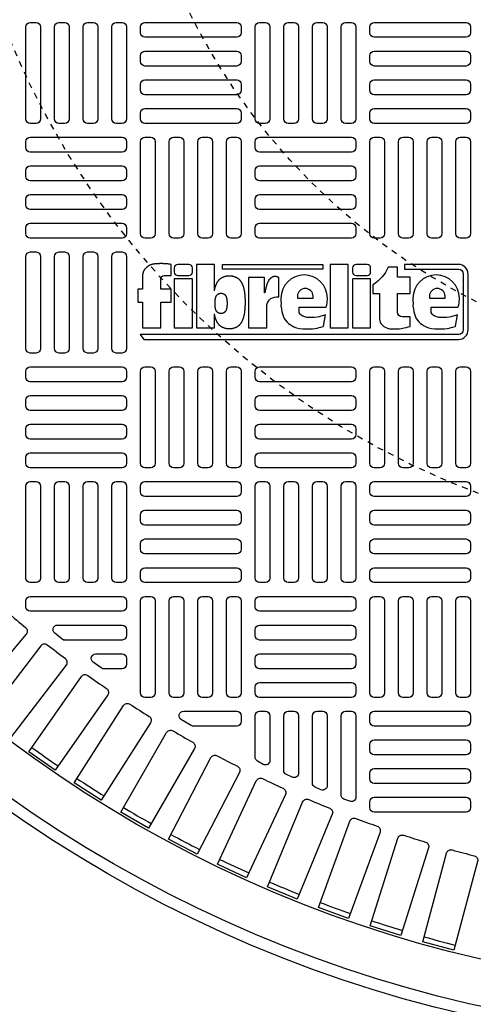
# Model space of a CAD drawing. Extents: x -169 to 7270, y -140 to 2984.
# Tile 8 of 256: x -109.47 to -101.68, y 942.17 to 959.06. Entities that reach past the tile are written whole.
import ezdxf

# ---------------------------------------------------------------- set-up
doc = ezdxf.new("R2010")
doc.units = 0
doc.header["$MEASUREMENT"] = 0
doc.linetypes.add('HIDDEN2', pattern=[0.28125, 0.1875, -0.09375])
doc.layers.get('DEFPOINTS').update_dxf_attribs({"linetype": 'CONTINUOUS'})
doc.layers.add('TANK-MANHOLE-COVER-40', color=2, linetype='CONTINUOUS')
doc.layers.add('TANK-MANHOLE-COVER-HATCH-40', color=252, linetype='CONTINUOUS')

msp = doc.modelspace()

# ---------------------------------------------------------------- linework, layer by layer
at = {"layer": 'DEFPOINTS', "color": 8, "linetype": 'HIDDEN2', "ltscale": 0.125}
msp.add_circle((-96.69184, 964.04846), 14, dxfattribs=at)
msp.add_circle((-96.69184, 964.04846), 14, dxfattribs=at)
at = {"layer": 'DEFPOINTS', "color": 8, "linetype": 'HIDDEN2', "ltscale": 0.5}
msp.add_circle((-96.69184, 964.04846), 11, dxfattribs=at)
msp.add_circle((-96.69184, 964.04846), 11, dxfattribs=at)
at = {"layer": 'TANK-MANHOLE-COVER-40', "color": 2}
for points in [[(-107.36093, 954.68533), (-107.36093, 954.43191), (-107.44245, 954.43191), (-107.44245, 954.21191), (-107.36093, 954.21191), (-107.36093, 953.77188), (-107.05094, 953.77188), (-107.05094, 954.21191), (-106.87271, 954.21191), (-106.87271, 954.43191), (-107.05094, 954.43191), (-107.05094, 954.60777, -0.41421356), (-106.99135, 954.66736), (-106.87271, 954.66736), (-106.87271, 954.85899)], [(-105.26431, 954.37139), (-105.2701, 954.37139), (-105.2701, 954.63239), (-105.54131, 954.63239), (-105.54131, 953.77188), (-105.23133, 953.77188), (-105.23133, 954.13375, -0.41421356), (-105.06447, 954.3006), (-105.02077, 954.3006), (-105.02077, 954.63239, 0.0155145), (-105.03435, 954.63922, 0.02473315), (-105.04319, 954.64281, 0.00594575), (-105.05885, 954.64808, 0.01286983), (-105.06617, 954.65024, 0.04941398), (-105.08265, 954.65295, 0.05392946), (-105.09795, 954.65227, 0.03662736), (-105.11244, 954.64895, 0.04256454), (-105.12432, 954.64416, 0.00629057), (-105.13467, 954.63876, 0.00887204), (-105.14189, 954.63471, 0.00932127), (-105.15343, 954.62767, 0.0097415), (-105.1642, 954.62052, 0.02890609), (-105.1744, 954.61256, 0.0276934), (-105.18404, 954.60309, 0.02662994), (-105.19311, 954.59201, 0.04164707), (-105.1979, 954.58419, 0.00026461), (-105.20285, 954.57434, 0.00016335), (-105.21085, 954.55838, 0.00011601), (-105.22007, 954.53997, 0.00066589), (-105.22167, 954.53676, 0.03484259), (-105.22427, 954.53047, 0.01415301), (-105.22911, 954.51447, 0.00167588), (-105.23283, 954.50059, -0.00303023), (-105.23655, 954.48672, -0.00039822), (-105.24027, 954.47324, 0.00072373), (-105.24398, 954.45975, 0.0016601), (-105.24837, 954.44353, 0.00669724), (-105.24939, 954.43949, 0.00379394), (-105.25025, 954.43574, 0.00069259), (-105.2548, 954.41517, 0.00027186), (-105.25535, 954.41267, 0.00001963), (-105.26291, 954.37802, 0.0026773), (-105.26398, 954.37297, 0.00010127), (-105.26431, 954.37139)]]:
    msp.add_lwpolyline(points, format="xyb", dxfattribs=at)
for points in [[(-102.86761, 954.85899), (-102.86761, 954.77557), (-101.93511, 954.77557, -0.41421356), (-101.85659, 954.69705), (-101.85659, 953.73461, -0.41421356), (-101.93511, 953.65609), (-107.40284, 953.65609), (-107.33991, 953.57266), (-101.94001, 953.57266, 0.41421356), (-101.77316, 953.73951), (-101.77316, 954.69214, 0.41421356), (-101.94001, 954.85899)], [(-106.75788, 954.66736), (-106.56707, 954.66736, 0.41421356), (-106.50748, 954.72695), (-106.50748, 954.7994, 0.41421356), (-106.56707, 954.85899), (-106.75788, 954.85899, 0.41421356), (-106.81747, 954.7994), (-106.81747, 954.72695, 0.41421356)], [(-103.69743, 954.66736), (-103.50662, 954.66736, 0.41421356), (-103.44703, 954.72695), (-103.44703, 954.7994, 0.41421356), (-103.50662, 954.85899), (-103.69743, 954.85899, 0.41421356), (-103.75702, 954.7994), (-103.75702, 954.72695, 0.41421356)], [(-102.76679, 953.79516), (-102.76679, 953.95871), (-102.90361, 953.95871, -0.41421356), (-102.98703, 954.04214), (-102.98703, 954.35928), (-102.76679, 954.35928), (-102.76679, 954.63999), (-102.98703, 954.63999), (-102.98703, 954.81391), (-103.14645, 954.81391, -0.16186788), (-103.40842, 954.51102), (-103.40842, 954.35802), (-103.29702, 954.35802), (-103.29702, 953.9233), (-103.2908, 953.89086), (-103.28327, 953.86537), (-103.27167, 953.84509), (-103.25659, 953.82713), (-103.2392, 953.81033), (-103.21891, 953.79353), (-103.20035, 953.78137), (-103.15745, 953.76399), (-103.12092, 953.75704), (-103.08903, 953.75356), (-103.06178, 953.75356), (-103.02525, 953.75356), (-102.98756, 953.75356), (-102.95626, 953.75588), (-102.92379, 953.75993), (-102.89769, 953.76515), (-102.86928, 953.7721), (-102.83971, 953.77847), (-102.80261, 953.78716)], [(-104.22122, 953.99199), (-104.27275, 953.97751), (-104.30023, 953.96928), (-104.32863, 953.96195), (-104.3671, 953.95463), (-104.41016, 953.95006), (-104.46237, 953.94823), (-104.50084, 953.94731), (-104.5439, 953.95097), (-104.57871, 953.95738), (-104.61352, 953.96928), (-104.64008, 953.98941), (-104.65754, 954.00693), (-104.67206, 954.03199), (-104.67682, 954.05029), (-104.67682, 954.12366), (-104.21024, 954.12366), (-104.20276, 954.14627), (-104.19925, 954.16731), (-104.19418, 954.20081), (-104.19106, 954.22614), (-104.18989, 954.25029), (-104.18898, 954.27947, 1), (-104.98717, 954.27947), (-104.98664, 954.23953), (-104.98572, 954.19054), (-104.98664, 954.14895), (-104.97924, 954.09627), (-104.97184, 954.05099), (-104.96259, 954.0094), (-104.94502, 953.96134), (-104.92929, 953.93269), (-104.90802, 953.90311), (-104.88767, 953.87538), (-104.85992, 953.84766), (-104.83124, 953.8264), (-104.79702, 953.80422), (-104.76279, 953.78758), (-104.71839, 953.77095), (-104.67029, 953.76078), (-104.61202, 953.75431), (-104.55097, 953.75339), (-104.49917, 953.75339), (-104.44274, 953.75708), (-104.39927, 953.76263), (-104.36412, 953.76725), (-104.33267, 953.77557), (-104.3003, 953.78296), (-104.26422, 953.79405), (-104.2568, 953.79751)], [(-102.41076, 954.05029), (-102.41076, 954.12366), (-101.94419, 954.12366), (-101.9367, 954.14627), (-101.93319, 954.16731), (-101.92812, 954.20081), (-101.92501, 954.22614), (-101.92384, 954.25029), (-101.92293, 954.27947, 1), (-102.72111, 954.27947), (-102.72059, 954.23953), (-102.71966, 954.19054), (-102.72059, 954.14895), (-102.71319, 954.09627), (-102.70579, 954.05099), (-102.69654, 954.0094), (-102.67896, 953.96134), (-102.66324, 953.93269), (-102.64196, 953.90311), (-102.62161, 953.87538), (-102.59386, 953.84766), (-102.56519, 953.8264), (-102.53096, 953.80422), (-102.49674, 953.78758), (-102.45234, 953.77095), (-102.40424, 953.76078), (-102.34597, 953.75431), (-102.28492, 953.75339), (-102.23312, 953.75339), (-102.17669, 953.75708), (-102.13322, 953.76263), (-102.09807, 953.76725), (-102.06662, 953.77557), (-102.03424, 953.78296), (-101.99817, 953.79405), (-101.99075, 953.79751), (-101.95517, 953.99199), (-102.0067, 953.97751), (-102.03418, 953.96928), (-102.06258, 953.96195), (-102.10105, 953.95463), (-102.1441, 953.95006), (-102.19632, 953.94823), (-102.23479, 953.94731), (-102.27784, 953.95097), (-102.31265, 953.95738), (-102.34746, 953.96928), (-102.37403, 953.98941), (-102.39149, 954.00693), (-102.40601, 954.03199)], [(-104.43601, 954.27947), (-104.43601, 954.31415, 1), (-104.70277, 954.31415), (-104.70277, 954.27947)], [(-102.16995, 954.27947), (-102.16995, 954.31415, 1), (-102.43672, 954.31415), (-102.43672, 954.27947)]]:
    msp.add_lwpolyline(points, format="xyb", close=True, dxfattribs=at)
for points in [[(-106.87271, 954.85899), (-106.89036, 954.8613), (-106.90581, 954.86328), (-106.91933, 954.86496), (-106.93123, 954.86637), (-106.94181, 954.86756), (-106.95136, 954.86853), (-106.96019, 954.86933), (-106.96859, 954.86998), (-106.97681, 954.87051), (-106.98491, 954.87093), (-106.99292, 954.87127), (-107.00085, 954.87152), (-107.00872, 954.87171), (-107.01655, 954.87185), (-107.02436, 954.87194), (-107.03217, 954.87201), (-107.03999, 954.87206), (-107.04785, 954.87209), (-107.05576, 954.87208), (-107.06375, 954.87203), (-107.07183, 954.87193), (-107.08003, 954.87177), (-107.08836, 954.87154), (-107.09685, 954.87123), (-107.1055, 954.87083), (-107.11424, 954.87035), (-107.12298, 954.86979), (-107.13164, 954.86914), (-107.14013, 954.86841), (-107.14836, 954.8676), (-107.15626, 954.86671), (-107.16372, 954.86575), (-107.1707, 954.86472), (-107.17721, 954.86362), (-107.18332, 954.86245), (-107.18908, 954.86121), (-107.19453, 954.85992), (-107.19973, 954.85858), (-107.20474, 954.85718), (-107.20961, 954.85574), (-107.21438, 954.85425), (-107.21907, 954.8527), (-107.22369, 954.85107), (-107.22823, 954.84936), (-107.2327, 954.84755), (-107.23712, 954.84562), (-107.24148, 954.84355), (-107.24579, 954.84134), (-107.25005, 954.83898), (-107.25424, 954.83649), (-107.25834, 954.8339), (-107.26233, 954.83125), (-107.26618, 954.82857), (-107.26986, 954.82589), (-107.27336, 954.82326), (-107.27664, 954.82069), (-107.2797, 954.81821), (-107.28259, 954.8158), (-107.28535, 954.81341), (-107.28805, 954.81102), (-107.29075, 954.80859), (-107.29349, 954.80608), (-107.29634, 954.80344), (-107.29935, 954.80066), (-107.30256, 954.79769), (-107.30595, 954.79454), (-107.30945, 954.79123), (-107.31301, 954.78777), (-107.31659, 954.78416), (-107.32014, 954.78044), (-107.32359, 954.77659), (-107.32691, 954.77265), (-107.33005, 954.76861), (-107.33301, 954.76445), (-107.3358, 954.76013), (-107.33844, 954.75562), (-107.34094, 954.75089), (-107.34332, 954.7459), (-107.34558, 954.74062), (-107.34774, 954.73502), (-107.34981, 954.72907), (-107.35178, 954.72286), (-107.35364, 954.71648), (-107.35538, 954.71003), (-107.35699, 954.70359), (-107.35846, 954.69727), (-107.35977, 954.69115), (-107.36093, 954.68533)], [(-106.12781, 954.40724), (-106.12781, 954.85899), (-106.4378, 954.85899), (-106.4378, 953.77188), (-106.12781, 953.77188), (-106.12781, 954.00989)], [(-106.12781, 954.40724), (-106.127, 954.4116), (-106.12526, 954.42039), (-106.12342, 954.42915), (-106.1215, 954.43782), (-106.11951, 954.44635), (-106.11746, 954.45469), (-106.11536, 954.46284), (-106.11318, 954.4708), (-106.11092, 954.47858), (-106.10858, 954.48617), (-106.10614, 954.49359), (-106.1036, 954.50084), (-106.10095, 954.50793), (-106.09818, 954.51486), (-106.09529, 954.52164), (-106.09226, 954.52827), (-106.0891, 954.53477), (-106.0858, 954.54115), (-106.08236, 954.54741), (-106.07877, 954.55355), (-106.07502, 954.5596), (-106.07112, 954.56555), (-106.06706, 954.57139), (-106.06285, 954.5771), (-106.05848, 954.58267), (-106.05397, 954.58809), (-106.04932, 954.59332), (-106.04453, 954.59837), (-106.0396, 954.6032), (-106.03454, 954.60781), (-106.02933, 954.61222), (-106.02395, 954.61643), (-106.01839, 954.62045), (-106.01263, 954.62431), (-106.00665, 954.62802), (-106.00044, 954.6316), (-105.99398, 954.63505), (-105.98727, 954.63839), (-105.98032, 954.64161), (-105.97316, 954.64468), (-105.96582, 954.64759), (-105.95834, 954.65031), (-105.95075, 954.65284), (-105.94306, 954.65514), (-105.93532, 954.65721), (-105.92755, 954.65902), (-105.91976, 954.66057), (-105.91194, 954.66188), (-105.90411, 954.66294), (-105.89626, 954.66376), (-105.8884, 954.66433), (-105.88054, 954.66468), (-105.87267, 954.66479), (-105.86481, 954.66468), (-105.85694, 954.66433), (-105.84909, 954.66376), (-105.84124, 954.66294), (-105.83341, 954.66188), (-105.82559, 954.66057), (-105.8178, 954.65902), (-105.81002, 954.65721), (-105.80228, 954.65514), (-105.7946, 954.65284), (-105.787, 954.65031), (-105.77952, 954.64759), (-105.77219, 954.64468), (-105.76503, 954.64161), (-105.75808, 954.63839), (-105.75136, 954.63505), (-105.74491, 954.6316), (-105.7387, 954.62802), (-105.73272, 954.62431), (-105.72696, 954.62045), (-105.7214, 954.61643), (-105.71602, 954.61222), (-105.71081, 954.60781), (-105.70574, 954.6032), (-105.70082, 954.59837), (-105.69603, 954.59332), (-105.69137, 954.58809), (-105.68687, 954.58267), (-105.6825, 954.5771), (-105.67829, 954.57139), (-105.67423, 954.56555), (-105.67032, 954.5596), (-105.66658, 954.55355), (-105.66299, 954.54741), (-105.65954, 954.54115), (-105.65625, 954.53477), (-105.65309, 954.52827), (-105.65006, 954.52164), (-105.64717, 954.51486), (-105.6444, 954.50793), (-105.64175, 954.50084), (-105.63921, 954.49359), (-105.63677, 954.48617), (-105.63443, 954.47858), (-105.63217, 954.4708), (-105.62999, 954.46284), (-105.62788, 954.45469), (-105.62584, 954.44635), (-105.62385, 954.43782), (-105.62193, 954.42915), (-105.62009, 954.42039), (-105.61835, 954.4116), (-105.61672, 954.40284), (-105.61522, 954.39416), (-105.61386, 954.38562), (-105.61266, 954.37727), (-105.61163, 954.36917), (-105.61074, 954.36128), (-105.60998, 954.35358), (-105.60933, 954.34604), (-105.60875, 954.33863), (-105.60822, 954.33131), (-105.60773, 954.32405), (-105.60724, 954.31683), (-105.60674, 954.30961), (-105.60622, 954.30241), (-105.60571, 954.29524), (-105.60521, 954.28811), (-105.60471, 954.28103), (-105.60424, 954.27403), (-105.6038, 954.26711), (-105.60339, 954.26029), (-105.60303, 954.25358), (-105.60272, 954.24696), (-105.60245, 954.24043), (-105.60222, 954.23398), (-105.60205, 954.22757), (-105.60192, 954.22121), (-105.60184, 954.21488), (-105.60182, 954.20856), (-105.60184, 954.20225), (-105.60192, 954.19591), (-105.60205, 954.18955), (-105.60222, 954.18315), (-105.60245, 954.17669), (-105.60272, 954.17016), (-105.60303, 954.16355), (-105.60339, 954.15684), (-105.6038, 954.15002), (-105.60424, 954.1431), (-105.60471, 954.13609), (-105.60521, 954.12902), (-105.60571, 954.12189), (-105.60622, 954.11471), (-105.60674, 954.10751), (-105.60724, 954.1003), (-105.60773, 954.09307), (-105.60822, 954.08582), (-105.60875, 954.0785), (-105.60933, 954.07108), (-105.60998, 954.06355), (-105.61074, 954.05585), (-105.61163, 954.04796), (-105.61266, 954.03985), (-105.61386, 954.03151), (-105.61522, 954.02297), (-105.61672, 954.01429), (-105.61835, 954.00553), (-105.62009, 953.99674), (-105.62193, 953.98798), (-105.62385, 953.9793), (-105.62584, 953.97077), (-105.62788, 953.96243), (-105.62999, 953.95428), (-105.63217, 953.94633), (-105.63443, 953.93855), (-105.63677, 953.93096), (-105.63921, 953.92353), (-105.64175, 953.91628), (-105.6444, 953.9092), (-105.64717, 953.90227), (-105.65006, 953.89549), (-105.65309, 953.88885), (-105.65625, 953.88235), (-105.65954, 953.87598), (-105.66299, 953.86972), (-105.66658, 953.86357), (-105.67032, 953.85753), (-105.67423, 953.85158), (-105.67829, 953.84574), (-105.6825, 953.84002), (-105.68687, 953.83445), (-105.69137, 953.82904), (-105.69603, 953.8238), (-105.70082, 953.81876), (-105.70574, 953.81393), (-105.71081, 953.80931), (-105.71602, 953.80491), (-105.7214, 953.8007), (-105.72696, 953.79667), (-105.73272, 953.79281), (-105.7387, 953.7891), (-105.74491, 953.78553), (-105.75136, 953.78208), (-105.75808, 953.77874), (-105.76503, 953.77552), (-105.77219, 953.77245), (-105.77952, 953.76954), (-105.787, 953.76681), (-105.7946, 953.76429), (-105.80228, 953.76198), (-105.81002, 953.75992), (-105.8178, 953.75811), (-105.82559, 953.75655), (-105.83341, 953.75525), (-105.84124, 953.75419), (-105.84909, 953.75337), (-105.85694, 953.75279), (-105.86481, 953.75245), (-105.87267, 953.75233), (-105.88054, 953.75245), (-105.8884, 953.75279), (-105.89626, 953.75337), (-105.90411, 953.75419), (-105.91194, 953.75525), (-105.91976, 953.75655), (-105.92755, 953.75811), (-105.93532, 953.75992), (-105.94306, 953.76198), (-105.95075, 953.76429), (-105.95834, 953.76681), (-105.96582, 953.76954), (-105.97316, 953.77245), (-105.98032, 953.77552), (-105.98727, 953.77874), (-105.99398, 953.78208), (-106.00044, 953.78553), (-106.00665, 953.7891), (-106.01263, 953.79281), (-106.01839, 953.79667), (-106.02395, 953.8007), (-106.02933, 953.80491), (-106.03454, 953.80931), (-106.0396, 953.81393), (-106.04453, 953.81876), (-106.04932, 953.8238), (-106.05397, 953.82904), (-106.05848, 953.83445), (-106.06285, 953.84002), (-106.06706, 953.84574), (-106.07112, 953.85158), (-106.07502, 953.85753), (-106.07877, 953.86357), (-106.08236, 953.86972), (-106.0858, 953.87598), (-106.0891, 953.88235), (-106.09226, 953.88885), (-106.09529, 953.89549), (-106.09818, 953.90227), (-106.10095, 953.9092), (-106.1036, 953.91628), (-106.10614, 953.92353), (-106.10858, 953.93096), (-106.11092, 953.93855), (-106.11318, 953.94633), (-106.11536, 953.95428), (-106.11746, 953.96243), (-106.11951, 953.97077), (-106.1215, 953.9793), (-106.12342, 953.98798), (-106.12526, 953.99674), (-106.127, 954.00553), (-106.12781, 954.00989)]]:
    msp.add_lwpolyline(points, dxfattribs=at)
for points in [[(-105.98724, 954.77557), (-105.98724, 954.85899), (-104.26899, 954.85899), (-104.26899, 954.77557)], [(-104.1426, 953.77188), (-103.83261, 953.77188), (-103.83261, 954.85899), (-104.1426, 954.85899)], [(-106.81747, 953.77188), (-106.50748, 953.77188), (-106.50748, 954.61115), (-106.81747, 954.61115)], [(-103.75702, 953.77188), (-103.44703, 953.77188), (-103.44703, 954.61115), (-103.75702, 954.61115)], [(-105.91188, 954.17087), (-105.91204, 954.16826), (-105.9122, 954.16562), (-105.91238, 954.16294), (-105.91257, 954.16024), (-105.91277, 954.15751), (-105.91296, 954.15477), (-105.91316, 954.15202), (-105.91335, 954.14927), (-105.91354, 954.14651), (-105.91372, 954.14373), (-105.91393, 954.14094), (-105.91415, 954.13811), (-105.9144, 954.13522), (-105.91469, 954.13228), (-105.91503, 954.12927), (-105.91542, 954.12617), (-105.91588, 954.12299), (-105.9164, 954.11972), (-105.91697, 954.11641), (-105.91759, 954.11306), (-105.91826, 954.1097), (-105.91896, 954.10635), (-105.9197, 954.10304), (-105.92046, 954.09978), (-105.92124, 954.09659), (-105.92204, 954.09348), (-105.92287, 954.09044), (-105.92374, 954.08747), (-105.92463, 954.08457), (-105.92556, 954.08173), (-105.92653, 954.07896), (-105.92755, 954.07626), (-105.9286, 954.07361), (-105.92971, 954.07102), (-105.93087, 954.06848), (-105.93207, 954.066), (-105.93333, 954.06357), (-105.93465, 954.06117), (-105.93602, 954.05883), (-105.93745, 954.05652), (-105.93894, 954.05424), (-105.94049, 954.05201), (-105.9421, 954.04983), (-105.94377, 954.0477), (-105.94549, 954.04563), (-105.94727, 954.04363), (-105.9491, 954.04171), (-105.95098, 954.03986), (-105.95292, 954.0381), (-105.95491, 954.03641), (-105.95696, 954.03481), (-105.95909, 954.03327), (-105.96129, 954.03179), (-105.96357, 954.03038), (-105.96595, 954.02901), (-105.96841, 954.02769), (-105.97098, 954.02641), (-105.97363, 954.02519), (-105.97637, 954.02401), (-105.97917, 954.0229), (-105.98203, 954.02186), (-105.98493, 954.02089), (-105.98787, 954.02001), (-105.99082, 954.01923), (-105.99379, 954.01853), (-105.99677, 954.01794), (-105.99976, 954.01744), (-106.00275, 954.01704), (-106.00575, 954.01672), (-106.00875, 954.0165), (-106.01175, 954.01637), (-106.01476, 954.01633), (-106.01776, 954.01637), (-106.02077, 954.0165), (-106.02377, 954.01672), (-106.02677, 954.01704), (-106.02976, 954.01744), (-106.03275, 954.01794), (-106.03572, 954.01853), (-106.03869, 954.01923), (-106.04165, 954.02001), (-106.04459, 954.02089), (-106.04749, 954.02186), (-106.05035, 954.0229), (-106.05315, 954.02401), (-106.05588, 954.02519), (-106.05854, 954.02641), (-106.0611, 954.02769), (-106.06357, 954.02901), (-106.06594, 954.03038), (-106.06823, 954.03179), (-106.07043, 954.03327), (-106.07255, 954.03481), (-106.07461, 954.03641), (-106.0766, 954.0381), (-106.07853, 954.03986), (-106.08042, 954.04171), (-106.08225, 954.04363), (-106.08402, 954.04563), (-106.08575, 954.0477), (-106.08741, 954.04983), (-106.08902, 954.05201), (-106.09057, 954.05424), (-106.09207, 954.05652), (-106.0935, 954.05883), (-106.09487, 954.06117), (-106.09618, 954.06357), (-106.09744, 954.066), (-106.09865, 954.06848), (-106.09981, 954.07102), (-106.10091, 954.07361), (-106.10197, 954.07626), (-106.10298, 954.07896), (-106.10395, 954.08173), (-106.10489, 954.08457), (-106.10578, 954.08747), (-106.10664, 954.09044), (-106.10747, 954.09348), (-106.10828, 954.09659), (-106.10906, 954.09978), (-106.10982, 954.10304), (-106.11056, 954.10635), (-106.11126, 954.1097), (-106.11192, 954.11306), (-106.11255, 954.11641), (-106.11312, 954.11972), (-106.11364, 954.12299), (-106.1141, 954.12617), (-106.11449, 954.12927), (-106.11483, 954.13228), (-106.11512, 954.13522), (-106.11537, 954.13811), (-106.11559, 954.14094), (-106.11579, 954.14373), (-106.11598, 954.14651), (-106.11617, 954.14927), (-106.11636, 954.15202), (-106.11655, 954.15477), (-106.11675, 954.15751), (-106.11694, 954.16024), (-106.11713, 954.16294), (-106.11731, 954.16562), (-106.11748, 954.16826), (-106.11764, 954.17087), (-106.11777, 954.17343), (-106.1179, 954.17596), (-106.118, 954.17845), (-106.11808, 954.18092), (-106.11815, 954.18337), (-106.1182, 954.1858), (-106.11823, 954.18821), (-106.11824, 954.19063), (-106.11823, 954.19304), (-106.1182, 954.19546), (-106.11815, 954.19789), (-106.11808, 954.20034), (-106.118, 954.20281), (-106.1179, 954.2053), (-106.11777, 954.20783), (-106.11764, 954.21039), (-106.11748, 954.213), (-106.11731, 954.21564), (-106.11713, 954.21832), (-106.11694, 954.22102), (-106.11675, 954.22374), (-106.11655, 954.22648), (-106.11636, 954.22923), (-106.11617, 954.23199), (-106.11598, 954.23475), (-106.11579, 954.23752), (-106.11559, 954.24032), (-106.11537, 954.24315), (-106.11512, 954.24603), (-106.11483, 954.24897), (-106.11449, 954.25199), (-106.1141, 954.25508), (-106.11364, 954.25827), (-106.11312, 954.26153), (-106.11255, 954.26485), (-106.11192, 954.2682), (-106.11126, 954.27156), (-106.11056, 954.2749), (-106.10982, 954.27822), (-106.10906, 954.28148), (-106.10828, 954.28466), (-106.10747, 954.28778), (-106.10664, 954.29082), (-106.10578, 954.29379), (-106.10489, 954.29669), (-106.10395, 954.29952), (-106.10298, 954.30229), (-106.10197, 954.305), (-106.10091, 954.30765), (-106.09981, 954.31024), (-106.09865, 954.31277), (-106.09744, 954.31526), (-106.09618, 954.31769), (-106.09487, 954.32008), (-106.0935, 954.32243), (-106.09207, 954.32474), (-106.09057, 954.32701), (-106.08902, 954.32925), (-106.08741, 954.33143), (-106.08575, 954.33356), (-106.08402, 954.33562), (-106.08225, 954.33762), (-106.08042, 954.33955), (-106.07853, 954.3414), (-106.0766, 954.34316), (-106.07461, 954.34484), (-106.07255, 954.34645), (-106.07043, 954.34799), (-106.06823, 954.34946), (-106.06594, 954.35088), (-106.06357, 954.35225), (-106.0611, 954.35357), (-106.05854, 954.35484), (-106.05588, 954.35607), (-106.05315, 954.35725), (-106.05035, 954.35836), (-106.04749, 954.3594), (-106.04459, 954.36036), (-106.04165, 954.36124), (-106.03869, 954.36203), (-106.03572, 954.36272), (-106.03275, 954.36332), (-106.02976, 954.36382), (-106.02677, 954.36422), (-106.02377, 954.36453), (-106.02077, 954.36475), (-106.01776, 954.36489), (-106.01476, 954.36493), (-106.01175, 954.36489), (-106.00875, 954.36475), (-106.00575, 954.36453), (-106.00275, 954.36422), (-105.99976, 954.36382), (-105.99677, 954.36332), (-105.99379, 954.36272), (-105.99082, 954.36203), (-105.98787, 954.36124), (-105.98493, 954.36036), (-105.98203, 954.3594), (-105.97917, 954.35836), (-105.97637, 954.35725), (-105.97363, 954.35607), (-105.97098, 954.35484), (-105.96841, 954.35357), (-105.96595, 954.35225), (-105.96357, 954.35088), (-105.96129, 954.34946), (-105.95909, 954.34799), (-105.95696, 954.34645), (-105.95491, 954.34484), (-105.95292, 954.34316), (-105.95098, 954.3414), (-105.9491, 954.33955), (-105.94727, 954.33762), (-105.94549, 954.33562), (-105.94377, 954.33356), (-105.9421, 954.33143), (-105.94049, 954.32925), (-105.93894, 954.32701), (-105.93745, 954.32474), (-105.93602, 954.32243), (-105.93465, 954.32008), (-105.93333, 954.31769), (-105.93207, 954.31526), (-105.93087, 954.31277), (-105.92971, 954.31024), (-105.9286, 954.30765), (-105.92755, 954.305), (-105.92653, 954.30229), (-105.92556, 954.29952), (-105.92463, 954.29669), (-105.92374, 954.29379), (-105.92287, 954.29082), (-105.92204, 954.28778), (-105.92124, 954.28466), (-105.92046, 954.28148), (-105.9197, 954.27822), (-105.91896, 954.2749), (-105.91826, 954.27156), (-105.91759, 954.2682), (-105.91697, 954.26485), (-105.9164, 954.26153), (-105.91588, 954.25827), (-105.91542, 954.25508), (-105.91503, 954.25199), (-105.91469, 954.24897), (-105.9144, 954.24603), (-105.91415, 954.24315), (-105.91393, 954.24032), (-105.91372, 954.23752), (-105.91354, 954.23475), (-105.91335, 954.23199), (-105.91316, 954.22923), (-105.91296, 954.22648), (-105.91277, 954.22374), (-105.91257, 954.22102), (-105.91238, 954.21832), (-105.9122, 954.21564), (-105.91204, 954.213), (-105.91188, 954.21039), (-105.91174, 954.20783), (-105.91162, 954.2053), (-105.91152, 954.20281), (-105.91143, 954.20034), (-105.91137, 954.19789), (-105.91132, 954.19546), (-105.91129, 954.19304), (-105.91128, 954.19063), (-105.91129, 954.18821), (-105.91132, 954.1858), (-105.91137, 954.18337), (-105.91143, 954.18092), (-105.91152, 954.17845), (-105.91162, 954.17596), (-105.91174, 954.17343)]]:
    msp.add_lwpolyline(points, close=True, dxfattribs=at)
at = {"layer": 'TANK-MANHOLE-COVER-40', "color": 4, "linetype": 'Continuous'}
msp.add_circle((-96.69107, 964.04846), 22.63902, dxfattribs=at)
at = {"layer": 'TANK-MANHOLE-COVER-40', "color": 1, "linetype": 'Continuous'}
msp.add_circle((-96.69107, 964.04846), 22.44094, dxfattribs=at)
at = {"layer": 'TANK-MANHOLE-COVER-40', "color": 2, "linetype": 'Continuous'}
msp.add_circle((-96.69107, 964.04846), 21.65354, dxfattribs=at)
at = {"layer": 'TANK-MANHOLE-COVER-HATCH-40', "linetype": 'Continuous', "flags": 128}
for points in [[(-109.19107, 959.00909, -0.41421356), (-109.11233, 958.93035), (-109.11233, 957.35555, -0.41421356), (-109.19107, 957.27681), (-109.2895, 957.27681, -0.41421356), (-109.36824, 957.35555), (-109.36824, 958.93035, -0.41421356), (-109.2895, 959.00909)], [(-108.69894, 959.00909, -0.41421356), (-108.6202, 958.93035), (-108.6202, 957.35555, -0.41421356), (-108.69894, 957.27681), (-108.79737, 957.27681, -0.41421356), (-108.87611, 957.35555), (-108.87611, 958.93035, -0.41421356), (-108.79737, 959.00909)], [(-108.20682, 959.00909, -0.41421356), (-108.12808, 958.93035), (-108.12808, 957.35555, -0.41421356), (-108.20682, 957.27681), (-108.30524, 957.27681, -0.41421356), (-108.38398, 957.35555), (-108.38398, 958.93035, -0.41421356), (-108.30524, 959.00909)], [(-107.71469, 959.00909, -0.41421356), (-107.63595, 958.93035), (-107.63595, 957.35555, -0.41421356), (-107.71469, 957.27681), (-107.81312, 957.27681, -0.41421356), (-107.89186, 957.35555), (-107.89186, 958.93035, -0.41421356), (-107.81312, 959.00909)], [(-107.39973, 958.93035, -0.41421356), (-107.32099, 959.00909), (-105.74619, 959.00909, -0.41421356), (-105.66745, 958.93035), (-105.66745, 958.83193, -0.41421356), (-105.74619, 958.75319), (-107.32099, 958.75319, -0.41421356), (-107.39973, 958.83193)], [(-105.25406, 959.00909, -0.41421356), (-105.17532, 958.93035), (-105.17532, 957.35555, -0.41421356), (-105.25406, 957.27681), (-105.35249, 957.27681, -0.41421356), (-105.43123, 957.35555), (-105.43123, 958.93035, -0.41421356), (-105.35249, 959.00909)], [(-104.76194, 959.00909, -0.41421356), (-104.6832, 958.93035), (-104.6832, 957.35555, -0.41421356), (-104.76194, 957.27681), (-104.86036, 957.27681, -0.41421356), (-104.9391, 957.35555), (-104.9391, 958.93035, -0.41421356), (-104.86036, 959.00909)], [(-104.26981, 959.00909, -0.41421356), (-104.19107, 958.93035), (-104.19107, 957.35555, -0.41421356), (-104.26981, 957.27681), (-104.36824, 957.27681, -0.41421356), (-104.44698, 957.35555), (-104.44698, 958.93035, -0.41421356), (-104.36824, 959.00909)], [(-103.77769, 959.00909, -0.41421356), (-103.69894, 958.93035), (-103.69894, 957.35555, -0.41421356), (-103.77769, 957.27681), (-103.87611, 957.27681, -0.41421356), (-103.95485, 957.35555), (-103.95485, 958.93035, -0.41421356), (-103.87611, 959.00909)], [(-103.46272, 958.93035, -0.41421356), (-103.38398, 959.00909), (-101.80918, 959.00909, -0.41421356), (-101.73044, 958.93035), (-101.73044, 958.83193, -0.41421356), (-101.80918, 958.75319), (-103.38398, 958.75319, -0.41421356), (-103.46272, 958.83193)], [(-107.39973, 958.43823, -0.41421356), (-107.32099, 958.51697), (-105.74619, 958.51697, -0.41421356), (-105.66745, 958.43823), (-105.66745, 958.3398, -0.41421356), (-105.74619, 958.26106), (-107.32099, 958.26106, -0.41421356), (-107.39973, 958.3398)], [(-103.46272, 958.43823, -0.41421356), (-103.38398, 958.51697), (-101.80918, 958.51697, -0.41421356), (-101.73044, 958.43823), (-101.73044, 958.3398, -0.41421356), (-101.80918, 958.26106), (-103.38398, 958.26106, -0.41421356), (-103.46272, 958.3398)], [(-107.39973, 957.9461, -0.41421356), (-107.32099, 958.02484), (-105.74619, 958.02484, -0.41421356), (-105.66745, 957.9461), (-105.66745, 957.84767, -0.41421356), (-105.74619, 957.76893), (-107.32099, 957.76893, -0.41421356), (-107.39973, 957.84767)], [(-103.46272, 957.9461, -0.41421356), (-103.38398, 958.02484), (-101.80918, 958.02484, -0.41421356), (-101.73044, 957.9461), (-101.73044, 957.84767, -0.41421356), (-101.80918, 957.76893), (-103.38398, 957.76893, -0.41421356), (-103.46272, 957.84767)], [(-107.39973, 957.45397, -0.41421356), (-107.32099, 957.53271), (-105.74619, 957.53271, -0.41421356), (-105.66745, 957.45397), (-105.66745, 957.35555, -0.41421356), (-105.74619, 957.27681), (-107.32099, 957.27681, -0.41421356), (-107.39973, 957.35555)], [(-103.46272, 957.45397, -0.41421356), (-103.38398, 957.53271), (-101.80918, 957.53271, -0.41421356), (-101.73044, 957.45397), (-101.73044, 957.35555, -0.41421356), (-101.80918, 957.27681), (-103.38398, 957.27681, -0.41421356), (-103.46272, 957.35555)], [(-107.63595, 956.86342, -0.41421356), (-107.71469, 956.78468), (-109.2895, 956.78468, -0.41421356), (-109.36824, 956.86342), (-109.36824, 956.96185, -0.41421356), (-109.2895, 957.04059), (-107.71469, 957.04059, -0.41421356), (-107.63595, 956.96185)], [(-107.22257, 957.04059, -0.41421356), (-107.14383, 956.96185), (-107.14383, 955.38704, -0.41421356), (-107.22257, 955.3083), (-107.32099, 955.3083, -0.41421356), (-107.39973, 955.38704), (-107.39973, 956.96185, -0.41421356), (-107.32099, 957.04059)], [(-106.73044, 957.04059, -0.41421356), (-106.6517, 956.96185), (-106.6517, 955.38704, -0.41421356), (-106.73044, 955.3083), (-106.82887, 955.3083, -0.41421356), (-106.90761, 955.38704), (-106.90761, 956.96185, -0.41421356), (-106.82887, 957.04059)], [(-106.23832, 957.04059, -0.41421356), (-106.15957, 956.96185), (-106.15957, 955.38704, -0.41421356), (-106.23832, 955.3083), (-106.33674, 955.3083, -0.41421356), (-106.41548, 955.38704), (-106.41548, 956.96185, -0.41421356), (-106.33674, 957.04059)], [(-105.74619, 957.04059, -0.41421356), (-105.66745, 956.96185), (-105.66745, 955.38704, -0.41421356), (-105.74619, 955.3083), (-105.84461, 955.3083, -0.41421356), (-105.92335, 955.38704), (-105.92335, 956.96185, -0.41421356), (-105.84461, 957.04059)], [(-103.69894, 956.86342, -0.41421356), (-103.77769, 956.78468), (-105.35249, 956.78468, -0.41421356), (-105.43123, 956.86342), (-105.43123, 956.96185, -0.41421356), (-105.35249, 957.04059), (-103.77769, 957.04059, -0.41421356), (-103.69894, 956.96185)], [(-103.28556, 957.04059, -0.41421356), (-103.20682, 956.96185), (-103.20682, 955.38704, -0.41421356), (-103.28556, 955.3083), (-103.38398, 955.3083, -0.41421356), (-103.46272, 955.38704), (-103.46272, 956.96185, -0.41421356), (-103.38398, 957.04059)], [(-102.79343, 957.04059, -0.41421356), (-102.71469, 956.96185), (-102.71469, 955.38704, -0.41421356), (-102.79343, 955.3083), (-102.89186, 955.3083, -0.41421356), (-102.9706, 955.38704), (-102.9706, 956.96185, -0.41421356), (-102.89186, 957.04059)], [(-102.30131, 957.04059, -0.41421356), (-102.22257, 956.96185), (-102.22257, 955.38704, -0.41421356), (-102.30131, 955.3083), (-102.39973, 955.3083, -0.41421356), (-102.47847, 955.38704), (-102.47847, 956.96185, -0.41421356), (-102.39973, 957.04059)], [(-101.80918, 957.04059, -0.41421356), (-101.73044, 956.96185), (-101.73044, 955.38704, -0.41421356), (-101.80918, 955.3083), (-101.90761, 955.3083, -0.41421356), (-101.98635, 955.38704), (-101.98635, 956.96185, -0.41421356), (-101.90761, 957.04059)], [(-107.63595, 956.3713, -0.41421356), (-107.71469, 956.29256), (-109.2895, 956.29256, -0.41421356), (-109.36824, 956.3713), (-109.36824, 956.46972, -0.41421356), (-109.2895, 956.54846), (-107.71469, 956.54846, -0.41421356), (-107.63595, 956.46972)], [(-103.69894, 956.3713, -0.41421356), (-103.77769, 956.29256), (-105.35249, 956.29256, -0.41421356), (-105.43123, 956.3713), (-105.43123, 956.46972, -0.41421356), (-105.35249, 956.54846), (-103.77769, 956.54846, -0.41421356), (-103.69894, 956.46972)], [(-107.63595, 955.87917, -0.41421356), (-107.71469, 955.80043), (-109.2895, 955.80043, -0.41421356), (-109.36824, 955.87917), (-109.36824, 955.9776, -0.41421356), (-109.2895, 956.05634), (-107.71469, 956.05634, -0.41421356), (-107.63595, 955.9776)], [(-103.69894, 955.87917, -0.41421356), (-103.77769, 955.80043), (-105.35249, 955.80043, -0.41421356), (-105.43123, 955.87917), (-105.43123, 955.9776, -0.41421356), (-105.35249, 956.05634), (-103.77769, 956.05634, -0.41421356), (-103.69894, 955.9776)], [(-107.63595, 955.38704, -0.41421356), (-107.71469, 955.3083), (-109.2895, 955.3083, -0.41421356), (-109.36824, 955.38704), (-109.36824, 955.48547, -0.41421356), (-109.2895, 955.56421), (-107.71469, 955.56421, -0.41421356), (-107.63595, 955.48547)], [(-103.69894, 955.38704, -0.41421356), (-103.77769, 955.3083), (-105.35249, 955.3083, -0.41421356), (-105.43123, 955.38704), (-105.43123, 955.48547, -0.41421356), (-105.35249, 955.56421), (-103.77769, 955.56421, -0.41421356), (-103.69894, 955.48547)], [(-109.19107, 955.07208, -0.41421356), (-109.11233, 954.99334), (-109.11233, 953.41854, -0.41421356), (-109.19107, 953.3398), (-109.2895, 953.3398, -0.41421356), (-109.36824, 953.41854), (-109.36824, 954.99334, -0.41421356), (-109.2895, 955.07208)], [(-108.69894, 955.07208, -0.41421356), (-108.6202, 954.99334), (-108.6202, 953.41854, -0.41421356), (-108.69894, 953.3398), (-108.79737, 953.3398, -0.41421356), (-108.87611, 953.41854), (-108.87611, 954.99334, -0.41421356), (-108.79737, 955.07208)], [(-108.20682, 955.07208, -0.41421356), (-108.12808, 954.99334), (-108.12808, 953.41854, -0.41421356), (-108.20682, 953.3398), (-108.30524, 953.3398, -0.41421356), (-108.38398, 953.41854), (-108.38398, 954.99334, -0.41421356), (-108.30524, 955.07208)], [(-107.71469, 955.07208, -0.41421356), (-107.63595, 954.99334), (-107.63595, 953.41854, -0.41421356), (-107.71469, 953.3398), (-107.81312, 953.3398, -0.41421356), (-107.89186, 953.41854), (-107.89186, 954.99334, -0.41421356), (-107.81312, 955.07208)], [(-107.63595, 952.92641, -0.41421356), (-107.71469, 952.84767), (-109.2895, 952.84767, -0.41421356), (-109.36824, 952.92641), (-109.36824, 953.02484, -0.41421356), (-109.2895, 953.10358), (-107.71469, 953.10358, -0.41421356), (-107.63595, 953.02484)], [(-107.22257, 953.10358, -0.41421356), (-107.14383, 953.02484), (-107.14383, 951.45004, -0.41421356), (-107.22257, 951.3713), (-107.32099, 951.3713, -0.41421356), (-107.39973, 951.45004), (-107.39973, 953.02484, -0.41421356), (-107.32099, 953.10358)], [(-106.73044, 953.10358, -0.41421356), (-106.6517, 953.02484), (-106.6517, 951.45004, -0.41421356), (-106.73044, 951.3713), (-106.82887, 951.3713, -0.41421356), (-106.90761, 951.45004), (-106.90761, 953.02484, -0.41421356), (-106.82887, 953.10358)], [(-106.23832, 953.10358, -0.41421356), (-106.15957, 953.02484), (-106.15957, 951.45004, -0.41421356), (-106.23832, 951.3713), (-106.33674, 951.3713, -0.41421356), (-106.41548, 951.45004), (-106.41548, 953.02484, -0.41421356), (-106.33674, 953.10358)], [(-105.74619, 953.10358, -0.41421356), (-105.66745, 953.02484), (-105.66745, 951.45004, -0.41421356), (-105.74619, 951.3713), (-105.84461, 951.3713, -0.41421356), (-105.92335, 951.45004), (-105.92335, 953.02484, -0.41421356), (-105.84461, 953.10358)], [(-103.69894, 952.92641, -0.41421356), (-103.77769, 952.84767), (-105.35249, 952.84767, -0.41421356), (-105.43123, 952.92641), (-105.43123, 953.02484, -0.41421356), (-105.35249, 953.10358), (-103.77769, 953.10358, -0.41421356), (-103.69894, 953.02484)], [(-103.28556, 953.10358, -0.41421356), (-103.20682, 953.02484), (-103.20682, 951.45004, -0.41421356), (-103.28556, 951.3713), (-103.38398, 951.3713, -0.41421356), (-103.46272, 951.45004), (-103.46272, 953.02484, -0.41421356), (-103.38398, 953.10358)], [(-102.79343, 953.10358, -0.41421356), (-102.71469, 953.02484), (-102.71469, 951.45004, -0.41421356), (-102.79343, 951.3713), (-102.89186, 951.3713, -0.41421356), (-102.9706, 951.45004), (-102.9706, 953.02484, -0.41421356), (-102.89186, 953.10358)], [(-102.30131, 953.10358, -0.41421356), (-102.22257, 953.02484), (-102.22257, 951.45004, -0.41421356), (-102.30131, 951.3713), (-102.39973, 951.3713, -0.41421356), (-102.47847, 951.45004), (-102.47847, 953.02484, -0.41421356), (-102.39973, 953.10358)], [(-101.80918, 953.10358, -0.41421356), (-101.73044, 953.02484), (-101.73044, 951.45004, -0.41421356), (-101.80918, 951.3713), (-101.90761, 951.3713, -0.41421356), (-101.98635, 951.45004), (-101.98635, 953.02484, -0.41421356), (-101.90761, 953.10358)], [(-107.63595, 952.43429, -0.41421356), (-107.71469, 952.35555), (-109.2895, 952.35555, -0.41421356), (-109.36824, 952.43429), (-109.36824, 952.53271, -0.41421356), (-109.2895, 952.61145), (-107.71469, 952.61145, -0.41421356), (-107.63595, 952.53271)], [(-103.69894, 952.43429, -0.41421356), (-103.77769, 952.35555), (-105.35249, 952.35555, -0.41421356), (-105.43123, 952.43429), (-105.43123, 952.53271, -0.41421356), (-105.35249, 952.61145), (-103.77769, 952.61145, -0.41421356), (-103.69894, 952.53271)], [(-107.63595, 951.94216, -0.41421356), (-107.71469, 951.86342), (-109.2895, 951.86342, -0.41421356), (-109.36824, 951.94216), (-109.36824, 952.04059, -0.41421356), (-109.2895, 952.11933), (-107.71469, 952.11933, -0.41421356), (-107.63595, 952.04059)], [(-103.69894, 951.94216, -0.41421356), (-103.77769, 951.86342), (-105.35249, 951.86342, -0.41421356), (-105.43123, 951.94216), (-105.43123, 952.04059, -0.41421356), (-105.35249, 952.11933), (-103.77769, 952.11933, -0.41421356), (-103.69894, 952.04059)], [(-107.63595, 951.45004, -0.41421356), (-107.71469, 951.3713), (-109.2895, 951.3713, -0.41421356), (-109.36824, 951.45004), (-109.36824, 951.54846, -0.41421356), (-109.2895, 951.6272), (-107.71469, 951.6272, -0.41421356), (-107.63595, 951.54846)], [(-103.69894, 951.45004, -0.41421356), (-103.77769, 951.3713), (-105.35249, 951.3713, -0.41421356), (-105.43123, 951.45004), (-105.43123, 951.54846, -0.41421356), (-105.35249, 951.6272), (-103.77769, 951.6272, -0.41421356), (-103.69894, 951.54846)], [(-109.19107, 951.13508, -0.41421356), (-109.11233, 951.05634), (-109.11233, 949.48153, -0.41421356), (-109.19107, 949.40279), (-109.2895, 949.40279, -0.41421356), (-109.36824, 949.48153), (-109.36824, 951.05634, -0.41421356), (-109.2895, 951.13508)], [(-108.69894, 951.13508, -0.41421356), (-108.6202, 951.05634), (-108.6202, 949.48153, -0.41421356), (-108.69894, 949.40279), (-108.79737, 949.40279, -0.41421356), (-108.87611, 949.48153), (-108.87611, 951.05634, -0.41421356), (-108.79737, 951.13508)], [(-108.20682, 951.13508, -0.41421356), (-108.12808, 951.05634), (-108.12808, 949.48153, -0.41421356), (-108.20682, 949.40279), (-108.30524, 949.40279, -0.41421356), (-108.38398, 949.48153), (-108.38398, 951.05634, -0.41421356), (-108.30524, 951.13508)], [(-107.71469, 951.13508, -0.41421356), (-107.63595, 951.05634), (-107.63595, 949.48153, -0.41421356), (-107.71469, 949.40279), (-107.81312, 949.40279, -0.41421356), (-107.89186, 949.48153), (-107.89186, 951.05634, -0.41421356), (-107.81312, 951.13508)], [(-107.39973, 951.05634, -0.41421356), (-107.32099, 951.13508), (-105.74619, 951.13508, -0.41421356), (-105.66745, 951.05634), (-105.66745, 950.95791, -0.41421356), (-105.74619, 950.87917), (-107.32099, 950.87917, -0.41421356), (-107.39973, 950.95791)], [(-105.25406, 951.13508, -0.41421356), (-105.17532, 951.05634), (-105.17532, 949.48153, -0.41421356), (-105.25406, 949.40279), (-105.35249, 949.40279, -0.41421356), (-105.43123, 949.48153), (-105.43123, 951.05634, -0.41421356), (-105.35249, 951.13508)], [(-104.76194, 951.13508, -0.41421356), (-104.6832, 951.05634), (-104.6832, 949.48153, -0.41421356), (-104.76194, 949.40279), (-104.86036, 949.40279, -0.41421356), (-104.9391, 949.48153), (-104.9391, 951.05634, -0.41421356), (-104.86036, 951.13508)], [(-104.26981, 951.13508, -0.41421356), (-104.19107, 951.05634), (-104.19107, 949.48153, -0.41421356), (-104.26981, 949.40279), (-104.36824, 949.40279, -0.41421356), (-104.44698, 949.48153), (-104.44698, 951.05634, -0.41421356), (-104.36824, 951.13508)], [(-103.77769, 951.13508, -0.41421356), (-103.69894, 951.05634), (-103.69894, 949.48153, -0.41421356), (-103.77769, 949.40279), (-103.87611, 949.40279, -0.41421356), (-103.95485, 949.48153), (-103.95485, 951.05634, -0.41421356), (-103.87611, 951.13508)], [(-103.46272, 951.05634, -0.41421356), (-103.38398, 951.13508), (-101.80918, 951.13508, -0.41421356), (-101.73044, 951.05634), (-101.73044, 950.95791, -0.41421356), (-101.80918, 950.87917), (-103.38398, 950.87917, -0.41421356), (-103.46272, 950.95791)], [(-107.39973, 950.56421, -0.41421356), (-107.32099, 950.64295), (-105.74619, 950.64295, -0.41421356), (-105.66745, 950.56421), (-105.66745, 950.46578, -0.41421356), (-105.74619, 950.38704), (-107.32099, 950.38704, -0.41421356), (-107.39973, 950.46578)], [(-103.46272, 950.56421, -0.41421356), (-103.38398, 950.64295), (-101.80918, 950.64295, -0.41421356), (-101.73044, 950.56421), (-101.73044, 950.46578, -0.41421356), (-101.80918, 950.38704), (-103.38398, 950.38704, -0.41421356), (-103.46272, 950.46578)], [(-107.39973, 950.07208, -0.41421356), (-107.32099, 950.15082), (-105.74619, 950.15082, -0.41421356), (-105.66745, 950.07208), (-105.66745, 949.97366, -0.41421356), (-105.74619, 949.89492), (-107.32099, 949.89492, -0.41421356), (-107.39973, 949.97366)], [(-103.46272, 950.07208, -0.41421356), (-103.38398, 950.15082), (-101.80918, 950.15082, -0.41421356), (-101.73044, 950.07208), (-101.73044, 949.97366, -0.41421356), (-101.80918, 949.89492), (-103.38398, 949.89492, -0.41421356), (-103.46272, 949.97366)], [(-107.39973, 949.57996, -0.41421356), (-107.32099, 949.6587), (-105.74619, 949.6587, -0.41421356), (-105.66745, 949.57996), (-105.66745, 949.48153, -0.41421356), (-105.74619, 949.40279), (-107.32099, 949.40279, -0.41421356), (-107.39973, 949.48153)], [(-103.46272, 949.57996, -0.41421356), (-103.38398, 949.6587), (-101.80918, 949.6587, -0.41421356), (-101.73044, 949.57996), (-101.73044, 949.48153, -0.41421356), (-101.80918, 949.40279), (-103.38398, 949.40279, -0.41421356), (-103.46272, 949.48153)], [(-107.22257, 949.16657, -0.41421356), (-107.14383, 949.08783), (-107.14383, 947.51303, -0.41421356), (-107.22257, 947.43429), (-107.32099, 947.43429, -0.41421356), (-107.39973, 947.51303), (-107.39973, 949.08783, -0.41421356), (-107.32099, 949.16657)], [(-106.73044, 949.16657, -0.41421356), (-106.6517, 949.08783), (-106.6517, 947.51303, -0.41421356), (-106.73044, 947.43429), (-106.82887, 947.43429, -0.41421356), (-106.90761, 947.51303), (-106.90761, 949.08783, -0.41421356), (-106.82887, 949.16657)], [(-106.23832, 949.16657, -0.41421356), (-106.15957, 949.08783), (-106.15957, 947.51303, -0.41421356), (-106.23832, 947.43429), (-106.33674, 947.43429, -0.41421356), (-106.41548, 947.51303), (-106.41548, 949.08783, -0.41421356), (-106.33674, 949.16657)], [(-105.74619, 949.16657, -0.41421356), (-105.66745, 949.08783), (-105.66745, 947.51303, -0.41421356), (-105.74619, 947.43429), (-105.84461, 947.43429, -0.41421356), (-105.92335, 947.51303), (-105.92335, 949.08783, -0.41421356), (-105.84461, 949.16657)], [(-103.69894, 948.98941, -0.41421356), (-103.77769, 948.91067), (-105.35249, 948.91067, -0.41421356), (-105.43123, 948.98941), (-105.43123, 949.08783, -0.41421356), (-105.35249, 949.16657), (-103.77769, 949.16657, -0.41421356), (-103.69894, 949.08783)], [(-103.28556, 949.16657, -0.41421356), (-103.20682, 949.08783), (-103.20682, 947.51303, -0.41421356), (-103.28556, 947.43429), (-103.38398, 947.43429, -0.41421356), (-103.46272, 947.51303), (-103.46272, 949.08783, -0.41421356), (-103.38398, 949.16657)], [(-102.79343, 949.16657, -0.41421356), (-102.71469, 949.08783), (-102.71469, 947.51303, -0.41421356), (-102.79343, 947.43429), (-102.89186, 947.43429, -0.41421356), (-102.9706, 947.51303), (-102.9706, 949.08783, -0.41421356), (-102.89186, 949.16657)], [(-102.30131, 949.16657, -0.41421356), (-102.22257, 949.08783), (-102.22257, 947.51303, -0.41421356), (-102.30131, 947.43429), (-102.39973, 947.43429, -0.41421356), (-102.47847, 947.51303), (-102.47847, 949.08783, -0.41421356), (-102.39973, 949.16657)], [(-101.80918, 949.16657, -0.41421356), (-101.73044, 949.08783), (-101.73044, 947.51303, -0.41421356), (-101.80918, 947.43429), (-101.90761, 947.43429, -0.41421356), (-101.98635, 947.51303), (-101.98635, 949.08783, -0.41421356), (-101.90761, 949.16657)], [(-103.69894, 948.49728, -0.41421356), (-103.77769, 948.41854), (-105.35249, 948.41854, -0.41421356), (-105.43123, 948.49728), (-105.43123, 948.59571, -0.41421356), (-105.35249, 948.67445), (-103.77769, 948.67445, -0.41421356), (-103.69894, 948.59571)], [(-103.69894, 948.00515, -0.41421356), (-103.77769, 947.92641), (-105.35249, 947.92641, -0.41421356), (-105.43123, 948.00515), (-105.43123, 948.10358, -0.41421356), (-105.35249, 948.18232), (-103.77769, 948.18232, -0.41421356), (-103.69894, 948.10358)], [(-103.69894, 947.51303, -0.41421356), (-103.77769, 947.43429), (-105.35249, 947.43429, -0.41421356), (-105.43123, 947.51303), (-105.43123, 947.61145, -0.41421356), (-105.35249, 947.69019), (-103.77769, 947.69019, -0.41421356), (-103.69894, 947.61145)], [(-103.46272, 947.11933, -0.41421356), (-103.38398, 947.19807), (-101.80918, 947.19807, -0.41421356), (-101.73044, 947.11933), (-101.73044, 947.0209, -0.41421356), (-101.80918, 946.94216), (-103.38398, 946.94216, -0.41421356), (-103.46272, 947.0209)], [(-103.46272, 946.6272, -0.41421356), (-103.38398, 946.70594), (-101.80918, 946.70594, -0.41421356), (-101.73044, 946.6272), (-101.73044, 946.52878, -0.41421356), (-101.80918, 946.45004), (-103.38398, 946.45004, -0.41421356), (-103.46272, 946.52878)], [(-103.46272, 946.13508, -0.41421356), (-103.38398, 946.21382), (-101.80918, 946.21382, -0.41421356), (-101.73044, 946.13508), (-101.73044, 946.03665, -0.41421356), (-101.80918, 945.95791), (-103.38398, 945.95791, -0.41421356), (-103.46272, 946.03665)], [(-103.46272, 945.64295, -0.41421356), (-103.38398, 945.72169), (-101.80918, 945.72169, -0.41421356), (-101.73044, 945.64295), (-101.73044, 945.54452, -0.41421356), (-101.80918, 945.46578), (-103.38398, 945.46578, -0.41421356), (-103.46272, 945.54452)]]:
    msp.add_lwpolyline(points, format="xyb", close=True, dxfattribs=at)
at = {"layer": 'TANK-MANHOLE-COVER-HATCH-40', "linetype": 'Continuous'}
for points in [[(-107.63595, 948.98941, -0.41421356), (-107.71469, 948.91067), (-109.2895, 948.91067, -0.41421356), (-109.36824, 948.98941), (-109.36824, 949.08783, -0.41421356), (-109.2895, 949.16657), (-107.71469, 949.16657, -0.41421356), (-107.63595, 949.08783)], [(-105.43123, 946.41167), (-105.43123, 947.11933), (-105.43123, 947.11933, -0.41421356), (-105.35249, 947.19807), (-105.25406, 947.19807), (-105.25406, 947.19807, -0.41421356), (-105.17532, 947.11933), (-105.17532, 946.35485, -0.57735027), (-105.29343, 946.28665), (-105.39186, 946.34348, -0.26794919)], [(-104.9391, 946.1822), (-104.9391, 947.11933), (-104.9391, 947.11933, -0.41421356), (-104.86036, 947.19807), (-104.76194, 947.19807), (-104.76194, 947.19807, -0.41421356), (-104.6832, 947.11933), (-104.6832, 946.13773, -0.54471323), (-104.79435, 946.06598), (-104.89278, 946.11044, -0.2947387)], [(-104.44698, 945.96527), (-104.44698, 947.11933), (-104.44698, 947.11933, -0.41421356), (-104.36824, 947.19807), (-104.26981, 947.19807), (-104.26981, 947.19807, -0.41421356), (-104.19107, 947.11933), (-104.19107, 945.924, -0.53592322), (-104.30026, 945.85138), (-104.39869, 945.89266, -0.30214843)], [(-103.95485, 945.76416), (-103.95485, 947.11933), (-103.95485, 947.11933, -0.41421356), (-103.87611, 947.19807), (-103.77769, 947.19807), (-103.77769, 947.19807, -0.41421356), (-103.69894, 947.11933), (-103.69894, 945.72596, -0.52729524), (-103.80617, 945.65256), (-103.9046, 945.69075, -0.30950451)]]:
    msp.add_lwpolyline(points, format="xyb", close=True, dxfattribs=at)
for points in [[(-109.6711, 948.88451, 0.00491171), (-109.37069, 948.63243, -0.41709369), (-109.36039, 948.52101), (-110.37328, 947.3139), (-110.79551, 947.66819), (-109.78262, 948.8753, -0.41709369), (-109.6711, 948.88451)], [(-108.69535, 948.41854, -0.16819223), (-108.74403, 948.43539), (-108.86916, 948.53382, -0.71204699), (-108.82047, 948.67445), (-107.71469, 948.67445), (-107.71469, 948.67445, -0.41421356), (-107.63595, 948.59571), (-107.63595, 948.49728), (-107.63595, 948.49728, -0.41421356), (-107.71469, 948.41854), (-108.72261, 948.41854)], [(-108.9973, 948.33276, 0.41709369), (-109.10832, 948.3187), (-110.06759, 947.06855), (-109.63031, 946.73302), (-108.67104, 947.98316, 0.41709369), (-108.68619, 948.09403, -0.00491171), (-108.9973, 948.33276)], [(-108.02925, 947.92641, -0.15754945), (-108.07533, 947.9413), (-108.21173, 948.03973, -0.72778796), (-108.16565, 948.18232), (-107.71469, 948.18232), (-107.71469, 948.18232, -0.41421356), (-107.63595, 948.10358), (-107.63595, 948.00515), (-107.63595, 948.00515, -0.41421356), (-107.71469, 947.92641), (-108.05469, 947.92641)], [(-108.30008, 947.81092, 0.00491171), (-107.97885, 947.58599, -0.41709369), (-107.95888, 947.47589), (-108.8627, 946.18509), (-109.3142, 946.50124), (-108.41038, 947.79203, -0.41709369), (-108.30008, 947.81092)], [(-107.58076, 947.32, 0.00491171), (-107.25002, 947.1093, -0.41709369), (-107.22527, 947.00017), (-108.07193, 945.67118), (-108.53679, 945.96733), (-107.69013, 947.29632, -0.41709369), (-107.58076, 947.32)], [(-106.48926, 946.94216, -0.1342636), (-106.52932, 946.95312), (-106.69583, 947.05154, -0.76325856), (-106.65576, 947.19807), (-105.74619, 947.19807), (-105.74619, 947.19807, -0.41421356), (-105.66745, 947.11933), (-105.66745, 947.0209), (-105.66745, 947.0209, -0.41421356), (-105.74619, 946.94216), (-106.51079, 946.94216)], [(-106.84071, 946.86092, 0.00491171), (-106.5011, 946.66484, -0.41709369), (-106.4716, 946.5569), (-107.25949, 945.19224), (-107.73683, 945.46783), (-106.94894, 946.83249, -0.41709369), (-106.84071, 946.86092)], [(-106.08134, 946.43456, 0.00491171), (-105.7335, 946.25348, -0.41709369), (-105.69932, 946.14693), (-106.42693, 944.7492), (-106.91584, 945.00371), (-106.18823, 946.40143, -0.41709369), (-106.08134, 946.43456)], [(-105.3041, 946.04173, 0.00491171), (-104.94868, 945.87599, -0.41709369), (-104.9099, 945.77103), (-105.57585, 944.3429), (-106.07539, 944.57584), (-105.40944, 946.00397, -0.41709369), (-105.3041, 946.04173)], [(-104.51046, 945.68317, 0.00491171), (-104.14815, 945.5331, -0.41709369), (-104.10482, 945.42993), (-104.70784, 943.97411), (-105.21707, 944.18503), (-104.61405, 945.64085, -0.41709369), (-104.51046, 945.68317)], [(-103.70193, 945.35957, 0.00491171), (-103.33343, 945.22545, -0.41709369), (-103.28564, 945.12426), (-103.82458, 943.64352), (-104.34252, 943.83204), (-103.80358, 945.31278, -0.41709369), (-103.70193, 945.35957)], [(-102.88006, 945.07155, 0.00491171), (-102.50606, 944.95363, -0.41709369), (-102.4539, 944.85462), (-102.92774, 943.35179), (-103.45341, 943.51753), (-102.97957, 945.02037, -0.41709369), (-102.88006, 945.07155)], [(-102.04641, 944.81965, 0.00491171), (-101.66762, 944.71816, -0.41709369), (-101.61119, 944.62152), (-102.01903, 943.09945), (-102.55143, 943.2421), (-102.14359, 944.76418, -0.41709369), (-102.04641, 944.81965)]]:
    msp.add_lwpolyline(points, format="xyb", dxfattribs=at)
for start, end in [(234.266426, 235.733574), (236.766426, 238.233574), (239.266426, 240.733574), (241.766426, 243.233574), (244.266426, 245.733574), (246.766426, 248.233574), (249.266426, 250.733574), (251.766426, 253.233574), (254.266426, 255.733574)]:
    msp.add_arc((-96.69107, 964.04846), 21.52559, start, end, dxfattribs=at)

doc.saveas('drawing.dxf')
